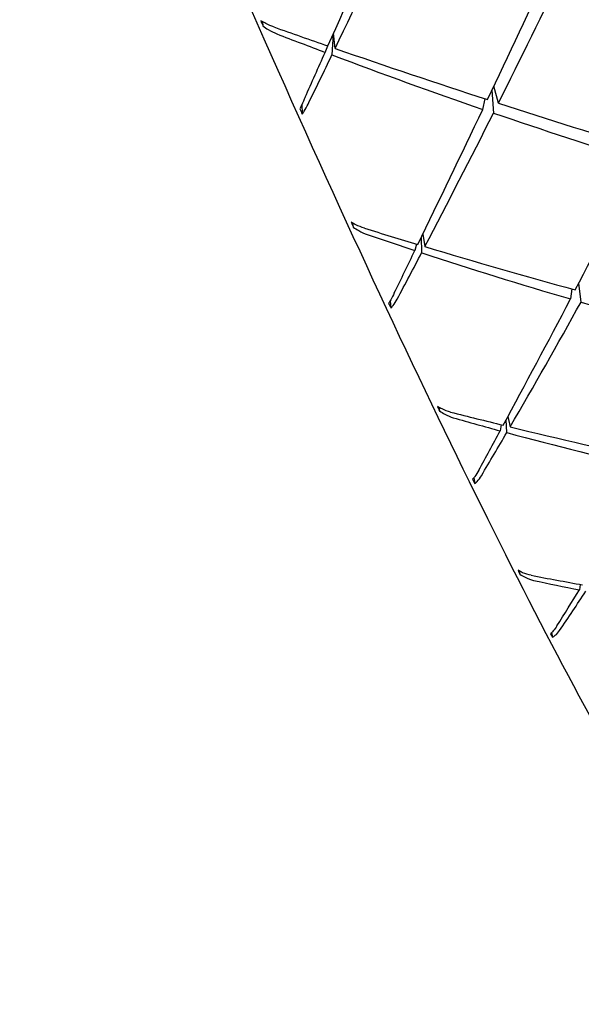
# Model space of a CAD drawing. Header units: inches. Extents: x 36 to 1719, y -84 to 1122.
# Tile 91 of 256: x 647.972 to 648.337, y 301.525 to 302.165. Entities that reach past the tile are written whole.
import ezdxf

# ---------------------------------------------------------------- set-up
doc = ezdxf.new("R2010")
doc.units = ezdxf.units.IN
doc.header["$LTSCALE"] = 48
doc.header["$MEASUREMENT"] = 0
doc.layers.add('Visible (ANSI)', color=7, linetype='Continuous', lineweight=30)

msp = doc.modelspace()

# ---------------------------------------------------------------- linework, layer by layer
at = {"layer": 'Visible (ANSI)'}
for p, q in [((648.13016, 302.16374), (648.13048, 302.16097)), ((648.17619, 302.15572), (648.17534, 302.14213)), ((648.17739, 302.14637), (648.17642, 302.15623)), ((648.1709, 302.14381), (648.17257, 302.14804)), ((648.28353, 302.11078), (648.28057, 302.12192)), ((648.27933, 302.11932), (648.28032, 302.10439)), ((648.15584, 302.11005), (648.15602, 302.10369)), ((648.27337, 302.10678), (648.27499, 302.11355)), ((648.18879, 302.0329), (648.1892, 302.0303)), ((648.23443, 302.02567), (648.23575, 302.01755)), ((648.23036, 302.01917), (648.22926, 302.015)), ((648.23365, 302.01355), (648.23359, 302.02393)), ((648.33723, 301.98155), (648.33581, 301.9939)), ((648.33129, 301.99007), (648.33038, 301.98354)), ((648.21322, 301.98239), (648.21369, 301.97757)), ((648.24473, 301.91324), (648.24518, 301.91088)), ((648.28899, 301.8967), (648.28853, 301.90499)), ((648.28975, 301.90725), (648.29116, 301.90042)), ((648.28537, 301.90184), (648.28467, 301.89787)), ((648.26765, 301.86741), (648.26821, 301.8636)), ((648.29702, 301.80681), (648.29747, 301.80475)), ((648.3366, 301.79808), (648.3362, 301.79445)), ((648.31809, 301.76674), (648.31863, 301.76373))]:
    msp.add_line(p, q, dxfattribs=at)
for centre, major_axis, ratio, start_param, end_param in [((648.45234, 302.85387), (-0.7064, -1.62081), 0.016107, 1.127213, 1.189808), ((648.12094, 302.72355), (-0.66679, -1.58788), 0.167497, 1.269966, 1.330995), ((648.45234, 302.85387), (-0.69087, -1.61045), 0.082297, 1.128437, 1.189465), ((648.12094, 302.72355), (-0.64363, -1.56252), 0.237924, 1.267536, 1.327638), ((648.18654, 302.35798), (0.29274, -0.77123), 0.151318, 4.908303, 4.912899), ((648.12094, 302.72355), (-1.6142, 0.64493), 0.299842, 1.700263, 1.721896), ((648.45234, 302.85387), (-1.56003, 0.58307), 0.45855, 1.541615, 1.561766), ((648.12094, 302.72355), (-1.6142, 0.64493), 0.299842, 1.724751, 1.785779), ((648.45234, 302.85387), (-0.7064, -1.62081), 0.016107, 1.104207, 1.124358), ((648.12094, 302.72355), (-0.66679, -1.58788), 0.167497, 1.245478, 1.267111), ((648.45234, 302.85387), (-1.56003, 0.58307), 0.45855, 1.564621, 1.627216), ((648.12094, 302.72355), (-1.6142, 0.64493), 0.299842, 1.790201, 1.850303), ((648.09896, 302.55461), (-0.32861, 0.85161), 0.136527, 2.070706, 2.075306), ((648.45234, 302.85387), (-0.69087, -1.61045), 0.082297, 1.061421, 1.124016), ((648.12094, 302.72355), (-0.64363, -1.56252), 0.237924, 1.202086, 1.263114), ((648.45234, 302.85387), (-1.56003, 0.58307), 0.45855, 1.631638, 1.692666), ((648.45234, 302.85387), (-0.6721, -1.59331), 0.149962, 1.061823, 1.122851), ((648.21154, 302.3065), (0.27442, -0.7412), 0.155934, 5.031304, 5.035902), ((648.12094, 302.72355), (-1.5938, 0.62086), 0.36865, 1.760299, 1.781933), ((648.45234, 302.85387), (-1.52746, 0.54499), 0.533929, 1.594926, 1.615077), ((648.45234, 302.85387), (-0.69087, -1.61045), 0.082297, 1.038415, 1.058566), ((648.12094, 302.72355), (-0.64363, -1.56252), 0.237924, 1.177598, 1.199231), ((648.45234, 302.85387), (-1.52746, 0.54499), 0.533929, 1.617932, 1.680527), ((648.12094, 302.72355), (-1.5938, 0.62086), 0.36865, 1.784788, 1.845816), ((648.12749, 302.48835), (-0.32098, 0.83732), 0.13846, 2.168166, 2.172763), ((648.45234, 302.85387), (-0.6721, -1.59331), 0.149962, 0.994806, 1.057401), ((648.12094, 302.72355), (-0.61657, -1.53095), 0.31137, 1.13284, 1.193868), ((648.45234, 302.85387), (-1.52746, 0.54499), 0.533929, 1.684948, 1.745976), ((648.2345, 302.26216), (0.25444, -0.71138), 0.15977, 5.166243, 5.170839), ((648.12094, 302.72355), (-1.56757, 0.59153), 0.439929, 1.818146, 1.83978), ((648.45234, 302.85387), (-1.49118, 0.49622), 0.61341, 1.641611, 1.661762), ((648.45234, 302.85387), (-0.6721, -1.59331), 0.149962, 0.9718, 0.991951), ((648.12094, 302.72355), (-0.61657, -1.53095), 0.31137, 1.108351, 1.129985), ((648.45234, 302.85387), (-1.49118, 0.49622), 0.61341, 1.664617, 1.727212), ((648.12094, 302.72355), (-1.56757, 0.59153), 0.439929, 1.842635, 1.903663), ((648.15557, 302.42468), (-0.30986, 0.81575), 0.141173, 2.269721, 2.27432), ((648.255, 302.22518), (0.23357, -0.68329), 0.161478, 5.314236, 5.318833), ((648.12094, 302.72355), (-1.53616, 0.55551), 0.514382, 1.872618, 1.894251), ((648.45234, 302.85387), (-1.4536, 0.42861), 0.697606, 1.675172, 1.695323), ((648.45234, 302.85387), (-0.64988, -1.56958), 0.219742, 0.904208, 0.924359), ((648.12094, 302.72355), (0.58495, 1.49358), 0.388671, 4.178745, 4.200378), ((648.1825, 302.36621), (0.29591, -0.78982), 0.144543, 5.519613, 5.524211)]:
    msp.add_ellipse(centre, major_axis=major_axis, ratio=ratio, start_param=start_param, end_param=end_param, dxfattribs=at)
for points, knots in [([(647.56971, 303.84735), (647.56012, 303.8363), (647.55952, 303.82026), (647.56257, 303.75839), (647.57363, 303.69945), (647.61144, 303.54908), (647.63733, 303.45987), (647.70137, 303.25848), (647.73946, 303.14644), (647.82404, 302.91065), (647.87051, 302.78695), (647.96715, 302.5403), (648.0173, 302.4174), (648.11622, 302.18478), (648.16499, 302.07511), (648.25623, 301.88002), (648.29869, 301.79465), (648.37319, 301.65659), (648.40509, 301.60412), (648.45138, 301.54277), (648.46565, 301.52576), (648.48461, 301.52518)], [4.09893, 4.09893, 4.09893, 4.09893, 4.305817, 4.305817, 4.646681, 4.646681, 4.968729, 4.968729, 5.289332, 5.289332, 5.609624, 5.609624, 5.929847, 5.929847, 6.250127, 6.250127, 6.570681, 6.570681, 6.89245, 6.89245, 7.157761, 7.157761, 7.157761, 7.157761]), ([(648.13759, 302.16033), (648.13596, 302.1609), (648.13402, 302.16173), (648.13134, 302.16306), (648.13013, 302.16374), (648.12905, 302.1644)], [-0.18264207, -0.18264207, -0.18264207, -0.18264207, -0.16913179, -0.16913179, -0.1598587, -0.1598587, -0.1598587, -0.1598587]), ([(648.13048, 302.16097), (648.1316, 302.16012), (648.13283, 302.15929), (648.13565, 302.15759), (648.13777, 302.15654), (648.13957, 302.15584)], [-0.02514531, -0.02514531, -0.02514531, -0.02514531, -0.01515687, -0.01515687, 0, 0, 0, 0]), ([(648.15789, 302.1146), (648.15714, 302.11293), (648.15631, 302.11109), (648.15526, 302.10878), (648.15482, 302.10784), (648.15444, 302.10702)], [0, 0, 0, 0, 0.01515687, 0.01515687, 0.02514531, 0.02514531, 0.02514531, 0.02514531]), ([(648.15602, 302.10369), (648.15646, 302.10427), (648.15693, 302.10496), (648.15813, 302.10689), (648.15907, 302.10862), (648.15985, 302.11022)], [0.15981607, 0.15981607, 0.15981607, 0.15981607, 0.16794668, 0.16794668, 0.1826344, 0.1826344, 0.1826344, 0.1826344]), ([(648.19639, 302.02956), (648.19464, 302.0301), (648.19253, 302.03095), (648.18985, 302.03228), (648.18881, 302.03287), (648.18783, 302.03347)], [0, 0, 0, 0, 0.01468772, 0.01468772, 0.02281833, 0.02281833, 0.02281833, 0.02281833]), ([(648.1892, 302.0303), (648.19033, 302.02945), (648.19157, 302.02863), (648.19441, 302.02699), (648.19652, 302.02602), (648.19829, 302.02541)], [0.16538083, 0.16538083, 0.16538083, 0.16538083, 0.17536928, 0.17536928, 0.19052615, 0.19052615, 0.19052615, 0.19052615]), ([(648.21586, 301.98744), (648.21509, 301.98587), (648.21422, 301.98418), (648.21308, 301.98214), (648.2126, 301.98132), (648.21218, 301.98063)], [0, 0, 0, 0, 0.01515687, 0.01515687, 0.02514531, 0.02514531, 0.02514531, 0.02514531]), ([(648.21369, 301.97757), (648.21417, 301.97805), (648.21467, 301.97863), (648.21595, 301.98033), (648.21693, 301.98192), (648.21773, 301.98342)], [0.15983274, 0.15983274, 0.15983274, 0.15983274, 0.16796335, 0.16796335, 0.18265107, 0.18265107, 0.18265107, 0.18265107]), ([(648.25243, 301.91009), (648.25071, 301.91053), (648.24862, 301.91128), (648.24594, 301.91255), (648.24489, 301.91313), (648.2439, 301.91373)], [0, 0, 0, 0, 0.01468772, 0.01468772, 0.02281833, 0.02281833, 0.02281833, 0.02281833]), ([(648.24518, 301.91088), (648.24632, 301.91005), (648.24756, 301.90926), (648.25039, 301.90772), (648.25248, 301.90685), (648.25423, 301.90635)], [0.16523065, 0.16523065, 0.16523065, 0.16523065, 0.1752191, 0.1752191, 0.19037596, 0.19037596, 0.19037596, 0.19037596]), ([(648.27074, 301.8723), (648.26994, 301.87085), (648.26901, 301.86933), (648.26778, 301.86757), (648.26726, 301.86689), (648.26678, 301.86634)], [0, 0, 0, 0, 0.01515687, 0.01515687, 0.02514531, 0.02514531, 0.02514531, 0.02514531]), ([(648.26821, 301.8636), (648.26872, 301.86397), (648.26927, 301.86445), (648.27063, 301.8659), (648.27166, 301.86732), (648.27249, 301.86872)], [0.15981607, 0.15981607, 0.15981607, 0.15981607, 0.16794668, 0.16794668, 0.1826344, 0.1826344, 0.1826344, 0.1826344]), ([(648.30475, 301.80396), (648.30307, 301.80428), (648.301, 301.80492), (648.29834, 301.8061), (648.29728, 301.80664), (648.29629, 301.80723)], [0, 0, 0, 0, 0.01468772, 0.01468772, 0.02281833, 0.02281833, 0.02281833, 0.02281833]), ([(648.29747, 301.80475), (648.29861, 301.80395), (648.29984, 301.80322), (648.30265, 301.80181), (648.30471, 301.80106), (648.30641, 301.80069)], [0.16538083, 0.16538083, 0.16538083, 0.16538083, 0.17536928, 0.17536928, 0.19052615, 0.19052615, 0.19052615, 0.19052615]), ([(648.32159, 301.77115), (648.32081, 301.76992), (648.31989, 301.76867), (648.31855, 301.76715), (648.31789, 301.76653), (648.31731, 301.7661)], [-0.19037375, -0.19037375, -0.19037375, -0.19037375, -0.17633153, -0.17633153, -0.16525001, -0.16525001, -0.16525001, -0.16525001]), ([(648.31863, 301.76373), (648.31926, 301.76401), (648.31994, 301.76446), (648.32139, 301.76572), (648.32239, 301.76689), (648.32319, 301.76806)], [-0.02278337, -0.02278337, -0.02278337, -0.02278337, -0.01351028, -0.01351028, 0, 0, 0, 0])]:
    msp.add_open_spline(points, degree=3, knots=knots, dxfattribs=at)

doc.saveas('drawing.dxf')
